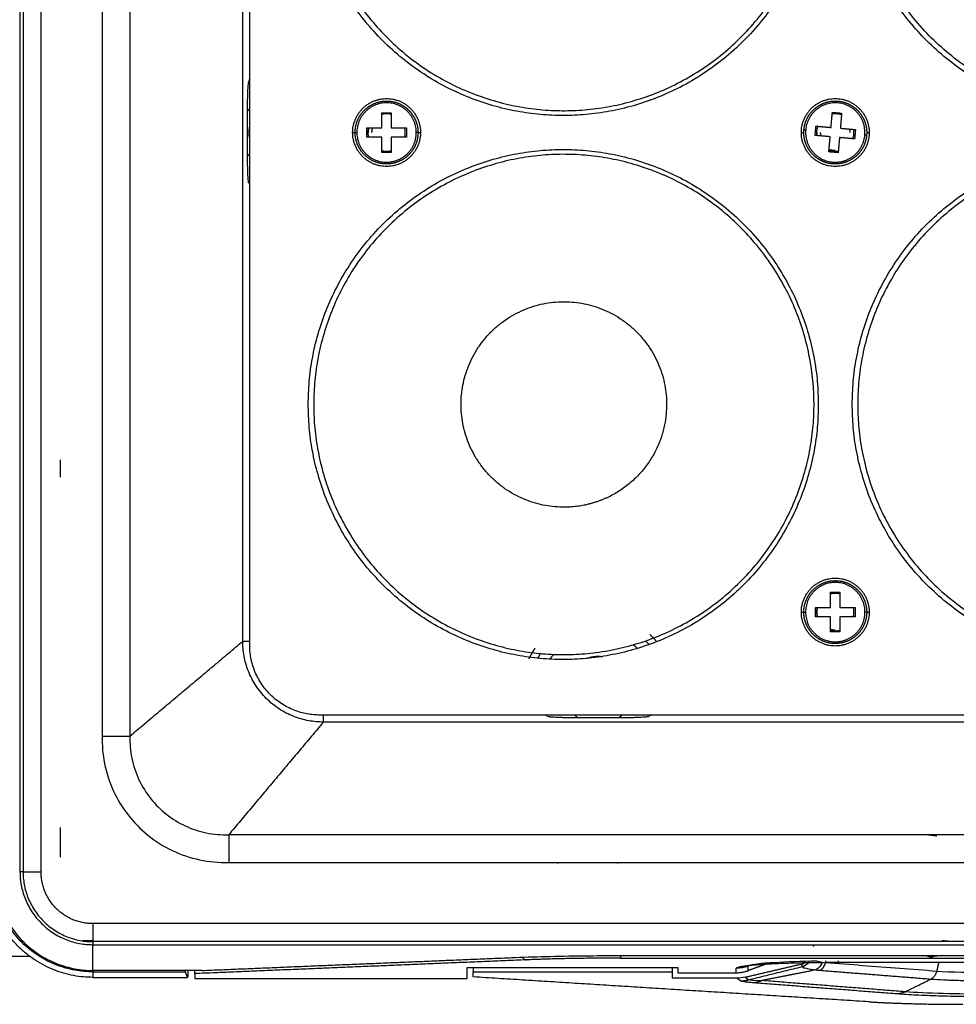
# Model space of a CAD drawing. Header units: millimetres. Extents: x 4946 to 6276, y -4769 to -3439.
# Tile 66 of 195: x 5797 to 5877, y -4315 to -4231. Entities that reach past the tile are written whole.
import ezdxf

# ---------------------------------------------------------------- set-up
doc = ezdxf.new("R2010")
doc.units = ezdxf.units.MM
doc.layers.add('ROXX_NEOmini_FIXTURE', color=7, linetype='Continuous', true_color=0x000000)

msp = doc.modelspace()

# ---------------------------------------------------------------- linework, layer by layer
at = {"layer": 'ROXX_NEOmini_FIXTURE', "color": 18, "lineweight": -3, "true_color": 0x000000}
for points, degree in [([(5796.732, -4177.062), (5796.732, -4240.262), (5796.732, -4303.462)], 2), ([(5796.992, -4177.062), (5796.992, -4240.262), (5796.992, -4303.462)], 2), ([(5798.531, -4303.462), (5798.531, -4240.262), (5798.531, -4177.062)], 2), ([(5803.765, -4188.667), (5803.765, -4240.262), (5803.765, -4291.857)], 2), ([(5806.128, -4188.667), (5806.128, -4240.262), (5806.128, -4291.857)], 2), ([(5815.765, -4283.762), (5815.765, -4240.262), (5815.765, -4196.762)], 2), ([(5816.365, -4284.062), (5816.365, -4240.262), (5816.365, -4196.462)], 2), ([(5816.256, -4235.93), (5816.249, -4235.963), (5816.235, -4236.048), (5816.216, -4236.234), (5816.198, -4236.473), (5816.182, -4236.769), (5816.169, -4237.126), (5816.16, -4237.545), (5816.154, -4238.001), (5816.153, -4238.312), (5816.153, -4238.471)], 3), ([(5816.377, -4235.672), (5816.344, -4235.733), (5816.311, -4235.796), (5816.278, -4235.859)], 3), ([(5816.153, -4238.471), (5816.153, -4240.262), (5816.153, -4242.053)], 2), ([(5827.665, -4238.567), (5828.065, -4238.567), (5828.465, -4238.567)], 2), ([(5827.665, -4239.862), (5827.665, -4239.214), (5827.665, -4238.567)], 2), ([(5828.465, -4238.567), (5828.465, -4239.214), (5828.465, -4239.862)], 2), ([(5866.051, -4239.829), (5866.107, -4239.183), (5866.164, -4238.538)], 2), ([(5866.164, -4238.538), (5866.562, -4238.573), (5866.961, -4238.608)], 2), ([(5866.961, -4238.608), (5866.904, -4239.253), (5866.848, -4239.898)], 2), ([(5864.691, -4240.513), (5864.726, -4240.114), (5864.76, -4239.716)], 2), ([(5864.76, -4239.716), (5865.406, -4239.772), (5866.051, -4239.829)], 2), ([(5825.165, -4240.262), (5825.27, -4240.262), (5825.376, -4240.262)], 2), ([(5826.369, -4239.862), (5827.017, -4239.862), (5827.665, -4239.862)], 2), ([(5826.369, -4240.662), (5826.369, -4240.262), (5826.369, -4239.862)], 2), ([(5828.465, -4239.862), (5829.112, -4239.862), (5829.76, -4239.862)], 2), ([(5829.76, -4239.862), (5829.76, -4240.262), (5829.76, -4240.662)], 2), ([(5830.753, -4240.262), (5830.859, -4240.262), (5830.965, -4240.262)], 2), ([(5863.515, -4240.262), (5863.638, -4240.262), (5863.761, -4240.262)], 2), ([(5865.981, -4240.626), (5865.336, -4240.569), (5864.691, -4240.513)], 2), ([(5865.868, -4241.916), (5865.925, -4241.271), (5865.981, -4240.626)], 2), ([(5866.848, -4239.898), (5867.493, -4239.955), (5868.138, -4240.011)], 2), ([(5868.138, -4240.011), (5868.104, -4240.41), (5868.069, -4240.808)], 2), ([(5869.121, -4240.262), (5869.218, -4240.262), (5869.315, -4240.262)], 2), ([(5827.665, -4240.662), (5827.017, -4240.662), (5826.369, -4240.662)], 2), ([(5827.665, -4241.958), (5827.665, -4241.31), (5827.665, -4240.662)], 2), ([(5828.465, -4240.662), (5828.465, -4241.31), (5828.465, -4241.958)], 2), ([(5829.76, -4240.662), (5829.112, -4240.662), (5828.465, -4240.662)], 2), ([(5866.778, -4240.695), (5866.722, -4241.341), (5866.665, -4241.986)], 2), ([(5868.069, -4240.808), (5867.423, -4240.752), (5866.778, -4240.695)], 2), ([(5816.153, -4242.053), (5816.153, -4242.212), (5816.154, -4242.523), (5816.16, -4242.979), (5816.169, -4243.398), (5816.182, -4243.756), (5816.198, -4244.051), (5816.215, -4244.29), (5816.235, -4244.476), (5816.249, -4244.561), (5816.256, -4244.594)], 3), ([(5828.465, -4241.958), (5828.065, -4241.958), (5827.665, -4241.958)], 2), ([(5866.665, -4241.986), (5866.267, -4241.951), (5865.868, -4241.916)], 2), ([(5800.198, -4269.729), (5800.198, -4268.99), (5800.198, -4268.251)], 2), ([(5866.015, -4279.567), (5866.415, -4279.567), (5866.815, -4279.567)], 2), ([(5866.015, -4280.862), (5866.015, -4280.214), (5866.015, -4279.567)], 2), ([(5866.815, -4279.567), (5866.815, -4280.214), (5866.815, -4280.862)], 2), ([(5864.719, -4281.662), (5864.719, -4281.262), (5864.719, -4280.862)], 2), ([(5864.719, -4280.862), (5865.367, -4280.862), (5866.015, -4280.862)], 2), ([(5866.815, -4280.862), (5867.462, -4280.862), (5868.11, -4280.862)], 2), ([(5868.11, -4280.862), (5868.11, -4281.262), (5868.11, -4281.662)], 2), ([(5863.515, -4281.262), (5863.614, -4281.262), (5863.714, -4281.262)], 2), ([(5866.015, -4281.662), (5865.367, -4281.662), (5864.719, -4281.662)], 2), ([(5866.015, -4282.958), (5866.015, -4282.31), (5866.015, -4281.662)], 2), ([(5866.815, -4281.662), (5866.815, -4282.31), (5866.815, -4282.958)], 2), ([(5868.11, -4281.662), (5867.462, -4281.662), (5866.815, -4281.662)], 2), ([(5869.103, -4281.262), (5869.209, -4281.262), (5869.315, -4281.262)], 2), ([(5866.815, -4282.958), (5866.415, -4282.958), (5866.015, -4282.958)], 2), ([(5806.128, -4291.857), (5810.946, -4287.809), (5815.765, -4283.762)], 2), ([(5816.368, -4283.762), (5816.059, -4283.762), (5815.749, -4283.762)], 2), ([(6049.965, -4290.062), (5936.165, -4290.062), (5822.365, -4290.062)], 2), ([(5822.665, -4290.666), (5822.665, -4290.364), (5822.665, -4290.062)], 2), ([(5841.832, -4290.17), (5841.865, -4290.177), (5841.951, -4290.191), (5842.136, -4290.211), (5842.376, -4290.229), (5842.671, -4290.244), (5843.029, -4290.257), (5843.448, -4290.267), (5843.903, -4290.272), (5844.215, -4290.273), (5844.374, -4290.273)], 3), ([(5844.374, -4290.273), (5846.165, -4290.273), (5847.955, -4290.273)], 2), ([(5847.955, -4290.273), (5848.114, -4290.273), (5848.426, -4290.272), (5848.881, -4290.267), (5849.3, -4290.257), (5849.658, -4290.244), (5849.953, -4290.229), (5850.193, -4290.211), (5850.379, -4290.191), (5850.464, -4290.177), (5850.497, -4290.17)], 3), ([(5822.665, -4290.662), (5818.617, -4295.48), (5814.57, -4300.299)], 2), ([(6049.665, -4290.662), (5936.165, -4290.662), (5822.665, -4290.662)], 2), ([(5803.765, -4291.857), (5803.737, -4292.641), (5803.871, -4294.189), (5804.62, -4296.556), (5805.891, -4298.649), (5807.601, -4300.399), (5809.69, -4301.723), (5812.06, -4302.528), (5813.715, -4302.687), (5814.57, -4302.662)], 3), ([(5803.765, -4291.857), (5804.946, -4291.857), (5806.128, -4291.857)], 2), ([(5806.128, -4291.857), (5806.11, -4292.492), (5806.217, -4293.769), (5806.835, -4295.636), (5807.856, -4297.268), (5809.196, -4298.601), (5810.823, -4299.602), (5812.632, -4300.201), (5813.922, -4300.317), (5814.57, -4300.299)], 3), ([(5800.198, -4302.2), (5800.198, -4300.935), (5800.198, -4299.671)], 2), ([(5814.57, -4300.299), (5814.57, -4301.48), (5814.57, -4302.662)], 2), ([(5998.683, -4300.299), (5906.626, -4300.299), (5814.57, -4300.299)], 2), ([(5875.088, -4300.412), (5874.771, -4300.376), (5874.454, -4300.34), (5874.137, -4300.303)], 3), ([(5814.57, -4302.662), (5906.317, -4302.662), (5998.065, -4302.662)], 2), ([(5796.992, -4303.462), (5796.862, -4303.462), (5796.732, -4303.462)], 2), ([(5796.992, -4303.462), (5797.761, -4303.462), (5798.531, -4303.462)], 2), ([(5797.04, -4303.975), (5797.001, -4303.975), (5796.962, -4303.975)], 2), ([(5802.965, -4307.896), (5802.965, -4308.665), (5802.965, -4309.435)], 2), ([(5998.065, -4307.896), (5900.515, -4307.896), (5802.965, -4307.896)], 2), ([(5796.948, -4309.37), (5796.882, -4309.37), (5796.816, -4309.37)], 2), ([(5802.965, -4309.37), (5802.523, -4309.37), (5802.082, -4309.37)], 2), ([(5802.965, -4309.435), (5802.965, -4309.565), (5802.965, -4309.694)], 2), ([(5998.065, -4309.435), (5900.515, -4309.435), (5802.965, -4309.435)], 2), ([(5876.202, -4309.435), (5875.997, -4309.393), (5875.777, -4309.37), (5875.54, -4309.37)], 3), ([(5802.965, -4309.694), (5936.165, -4309.694), (6069.365, -4309.694)], 2), ([(5802.965, -4309.746), (5802.987, -4309.746), (5803.009, -4309.746)], 2), ([(5802.965, -4311.899), (5802.965, -4310.823), (5802.965, -4309.746)], 2), ([(5864.554, -4309.842), (5864.564, -4309.807), (5864.574, -4309.771), (5864.584, -4309.736)], 3), ([(5797.592, -4310.712), (5796.767, -4310.712), (5795.943, -4310.712), (5795.12, -4310.712)], 3), ([(5840.014, -4310.991), (5825.839, -4311.581), (5811.665, -4312.17)], 2), ([(5812.294, -4311.899), (5825.516, -4311.349), (5838.738, -4310.799)], 2), ([(5838.738, -4310.799), (5839.667, -4310.76), (5841.612, -4310.696), (5844.85, -4310.635), (5847.066, -4310.622), (5848.202, -4310.622)], 3), ([(5848.044, -4310.841), (5936.164, -4310.841), (6024.285, -4310.841)], 2), ([(5848.202, -4310.622), (5936.165, -4310.622), (6024.128, -4310.622)], 2), ([(5857.936, -4311.705), (5857.942, -4311.684), (5857.996, -4311.644), (5858.198, -4311.583), (5858.524, -4311.523), (5858.968, -4311.467), (5859.516, -4311.415), (5860.169, -4311.366), (5860.92, -4311.323), (5861.749, -4311.285), (5862.644, -4311.254), (5863.609, -4311.229), (5864.622, -4311.211), (5865.654, -4311.2), (5866.328, -4311.198), (5866.663, -4311.198)], 3), ([(5863.574, -4311.334), (5863.654, -4311.316), (5863.729, -4311.288), (5863.799, -4311.253)], 3), ([(5864.216, -4311.114), (5864.114, -4311.27), (5863.965, -4311.405), (5863.799, -4311.489)], 3), ([(5865.284, -4311.203), (5865.198, -4311.483), (5864.989, -4311.74), (5864.763, -4311.843)], 3), ([(5864.873, -4311.105), (5864.994, -4311.129), (5865.133, -4311.154), (5865.291, -4311.18)], 3), ([(5865.586, -4311.214), (5866.642, -4311.296), (5868.753, -4311.459), (5871.921, -4311.703), (5874.032, -4311.865), (5875.088, -4311.947)], 3), ([(5866.663, -4311.198), (5936.165, -4311.198), (6005.666, -4311.198)], 2), ([(5874.744, -4310.712), (5874.71, -4310.745), (5874.665, -4310.759), (5874.612, -4310.761)], 3), ([(5875.54, -4310.631), (5875.445, -4310.637), (5875.261, -4310.652), (5874.994, -4310.68), (5874.826, -4310.701), (5874.744, -4310.712)], 3), ([(5812.294, -4311.899), (5807.629, -4311.899), (5802.965, -4311.899)], 2), ([(5802.965, -4312.018), (5806.922, -4312.018), (5810.88, -4312.018)], 2), ([(5802.965, -4312.018), (5802.965, -4312.252), (5802.965, -4312.486)], 2), ([(5810.88, -4312.018), (5810.876, -4312.008), (5810.874, -4311.964), (5810.871, -4311.899)], 3), ([(5811.045, -4312.486), (5810.963, -4312.252), (5810.88, -4312.018)], 2), ([(5835.465, -4312.005), (5843.965, -4312.005), (5852.465, -4312.005)], 2), ([(5852.465, -4312.005), (5852.465, -4312.28), (5852.465, -4312.554)], 2), ([(5852.965, -4311.646), (5852.965, -4311.871), (5852.965, -4312.097)], 2), ([(5852.965, -4312.097), (5855.45, -4312.097), (5857.936, -4312.097)], 2), ([(5858.961, -4311.525), (5858.852, -4311.565), (5858.629, -4311.631), (5858.285, -4311.691), (5858.052, -4311.705), (5857.936, -4311.705)], 3), ([(5857.936, -4312.097), (5857.936, -4311.901), (5857.936, -4311.705)], 2), ([(5857.936, -4312.097), (5858.052, -4312.097), (5858.285, -4312.083), (5858.629, -4312.023), (5858.852, -4311.956), (5858.961, -4311.916)], 3), ([(5858.716, -4312.474), (5861.145, -4311.904), (5863.574, -4311.334)], 2), ([(5859.043, -4311.468), (5858.985, -4311.487), (5858.957, -4311.506), (5858.961, -4311.525)], 3), ([(5860.541, -4311.342), (5859.751, -4311.629), (5858.961, -4311.916)], 2), ([(5858.961, -4311.916), (5858.961, -4311.721), (5858.961, -4311.525)], 2), ([(5858.996, -4312.699), (5859.507, -4312.573), (5860.53, -4312.32), (5862.065, -4311.943), (5863.087, -4311.69), (5863.598, -4311.564)], 3), ([(5864.763, -4311.843), (5862.451, -4312.302), (5860.139, -4312.762)], 2), ([(5863.596, -4311.558), (5863.585, -4311.446), (5863.574, -4311.334)], 2), ([(5863.598, -4311.564), (5863.603, -4311.594), (5863.67, -4311.654), (5864.172, -4311.773), (5864.568, -4311.822), (5864.763, -4311.843)], 3), ([(5864.763, -4311.843), (5864.801, -4311.849), (5864.878, -4311.86), (5864.995, -4311.873), (5865.074, -4311.88), (5865.114, -4311.883)], 3), ([(5865.114, -4311.883), (5869.858, -4312.256), (5874.601, -4312.629)], 2), ([(5875.088, -4311.947), (5875.064, -4312.049), (5874.991, -4312.246), (5874.82, -4312.486), (5874.677, -4312.592), (5874.601, -4312.629)], 3), ([(5875.088, -4311.947), (5876.281, -4312.036), (5878.042, -4312.075), (5879.817, -4312.051)], 3), ([(5869.288, -4314.576), (5852.376, -4313.513), (5835.465, -4312.451)], 2), ([(5858.024, -4312.554), (5855.244, -4312.554), (5852.465, -4312.554)], 2), ([(5858.716, -4312.474), (5858.489, -4312.528), (5858.258, -4312.554), (5858.024, -4312.554)], 3), ([(5858.307, -4312.784), (5858.165, -4312.669), (5858.024, -4312.554)], 2), ([(5859.441, -4312.957), (5859.285, -4312.945), (5859.01, -4312.92), (5858.697, -4312.883), (5858.485, -4312.847), (5858.403, -4312.824), (5858.372, -4312.814)], 3), ([(5858.996, -4312.699), (5858.856, -4312.587), (5858.716, -4312.474)], 2), ([(5860.139, -4312.762), (5859.501, -4312.786), (5859.057, -4312.753), (5858.996, -4312.699)], 3), ([(5871.706, -4313.906), (5865.573, -4313.431), (5859.441, -4312.957)], 2), ([(5872.384, -4313.72), (5866.262, -4313.241), (5860.139, -4312.762)], 2), ([(5872.384, -4313.72), (5873.493, -4313.175), (5874.601, -4312.629)], 2), ([(5874.601, -4312.629), (5874.929, -4312.655), (5875.661, -4312.7), (5876.94, -4312.744), (5878.344, -4312.763), (5879.323, -4312.757), (5879.812, -4312.75)], 3), ([(5879.532, -4313.919), (5876.861, -4313.937), (5874.178, -4313.861), (5872.384, -4313.72)], 3), ([(5879.529, -4314.149), (5878.781, -4314.149), (5877.329, -4314.138), (5875.215, -4314.09), (5873.294, -4314.012), (5872.204, -4313.944), (5871.706, -4313.906)], 3)]:
    msp.add_open_spline(points, degree=degree, dxfattribs=at)
for points, weights, knots in [([(5821.834, -4216.639), (5822.207, -4195.258), (5843.588, -4195.631), (5864.969, -4196.004), (5864.595, -4217.385), (5864.222, -4238.766), (5842.841, -4238.393), (5821.461, -4238.02), (5821.834, -4216.639)], [1, 0.707106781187, 1, 0.707106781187, 1, 0.707106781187, 1, 0.707106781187, 1], [-24.268803, -24.268803, -24.268803, 0, 0, 24.268803, 24.268803, 48.537606, 48.537606, 72.80641, 72.80641, 72.80641]), ([(5871.791, -4205.35), (5878.248, -4195.425), (5890.088, -4195.631), (5911.469, -4196.004), (5911.095, -4217.385), (5910.722, -4238.766), (5889.341, -4238.393), (5867.961, -4238.02), (5868.334, -4216.639), (5868.413, -4212.096), (5870.333, -4207.978)], [0.864547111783, 0.813428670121, 1, 0.707106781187, 1, 0.707106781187, 1, 0.707106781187, 1, 0.919109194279, 0.882898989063], [-112.534304, -112.534304, -112.534304, -97.075213, -97.075213, -72.80641, -72.80641, -48.537606, -48.537606, -24.268803, -24.268803, -17.566282, -17.566282, -17.566282]), ([(5864.965, -4217.012), (5864.965, -4238.812), (5843.165, -4238.812), (5821.365, -4238.812), (5821.365, -4217.012)], [1, 0.707106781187, 1, 0.707106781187, 1], [0, 0, 0, 34.24336, 34.24336, 68.48672, 68.48672, 68.48672]), ([(5911.465, -4217.012), (5911.465, -4238.812), (5889.665, -4238.812), (5867.865, -4238.812), (5867.865, -4217.012)], [1, 0.707106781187, 1, 0.707106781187, 1], [0, 0, 0, 34.24336, 34.24336, 68.48672, 68.48672, 68.48672]), ([(5825.376, -4240.262), (5825.376, -4239.799), (5825.531, -4239.363), (5825.713, -4238.849), (5826.081, -4238.447), (5826.449, -4238.045), (5826.945, -4237.818), (5827.44, -4237.591), (5827.985, -4237.575), (5828.53, -4237.559), (5829.038, -4237.756), (5829.546, -4237.954), (5829.937, -4238.333), (5830.328, -4238.713), (5830.54, -4239.215), (5830.753, -4239.717), (5830.753, -4240.262)], [0.710777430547, 0.690316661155, 0.690316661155, 0.690316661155, 0.718695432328, 0.690316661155, 0.690316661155, 0.690316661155, 0.718695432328, 0.690316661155, 0.690316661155, 0.690316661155, 0.718695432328, 0.690316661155, 0.690316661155, 0.690316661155, 0.718695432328], [0.163367, 0.163367, 0.163367, 1.082694, 1.082694, 2.165388, 2.165388, 3.248082, 3.248082, 4.330776, 4.330776, 5.41347, 5.41347, 6.496164, 6.496164, 7.578858, 7.578858, 8.661552, 8.661552, 8.661552]), ([(5830.603, -4240.262), (5830.603, -4237.724), (5828.064, -4237.724), (5825.526, -4237.724), (5825.526, -4240.262)], [1, 0.707106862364, 1, 0.707106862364, 1], [0.000029, 0.000029, 0.000029, 3.986396, 3.986396, 7.972763, 7.972763, 7.972763]), ([(5863.737, -4240.028), (5863.777, -4239.567), (5863.969, -4239.146), (5864.196, -4238.65), (5864.597, -4238.281), (5864.999, -4237.913), (5865.512, -4237.73), (5866.026, -4237.547), (5866.57, -4237.578), (5867.114, -4237.61), (5867.603, -4237.851), (5868.092, -4238.092), (5868.448, -4238.504), (5868.805, -4238.916), (5868.972, -4239.435), (5869.14, -4239.953), (5869.093, -4240.496)], [0.710777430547, 0.690316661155, 0.690316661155, 0.690316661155, 0.718695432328, 0.690316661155, 0.690316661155, 0.690316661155, 0.718695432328, 0.690316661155, 0.690316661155, 0.690316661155, 0.718695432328, 0.690316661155, 0.690316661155, 0.690316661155, 0.718695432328], [0.163367, 0.163367, 0.163367, 1.082694, 1.082694, 2.165388, 2.165388, 3.248082, 3.248082, 4.330776, 4.330776, 5.41347, 5.41347, 6.496164, 6.496164, 7.578858, 7.578858, 8.661552, 8.661552, 8.661552]), ([(5868.943, -4240.483), (5869.164, -4237.955), (5866.636, -4237.734), (5864.107, -4237.512), (5863.886, -4240.041)], [1, 0.707106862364, 1, 0.707106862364, 1], [0.000029, 0.000029, 0.000029, 3.986396, 3.986396, 7.972763, 7.972763, 7.972763]), ([(5828.065, -4242.95), (5827.571, -4242.95), (5827.11, -4242.775), (5826.571, -4242.57), (5826.164, -4242.163), (5825.757, -4241.755), (5825.552, -4241.217), (5825.377, -4240.755), (5825.377, -4240.262)], [0.710294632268, 0.687133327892, 0.687133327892, 0.687133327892, 0.718695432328, 0.687133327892, 0.687133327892, 0.687133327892, 0.710294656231], [0.163919, 0.163919, 0.163919, 1.143408, 1.143408, 2.286816, 2.286816, 3.430225, 3.430225, 4.409715, 4.409715, 4.409715]), ([(5828.065, -4242.8), (5829.116, -4242.8), (5829.859, -4242.057), (5830.603, -4241.313), (5830.603, -4240.262)], [1, 0.923879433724, 1, 0.923879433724, 1], [-0.000006, -0.000006, -0.000006, 1.993218, 1.993218, 3.986441, 3.986441, 3.986441]), ([(5830.752, -4240.262), (5830.752, -4240.817), (5830.532, -4241.327), (5830.312, -4241.837), (5829.908, -4242.218), (5829.504, -4242.599), (5828.982, -4242.788), (5828.538, -4242.95), (5828.065, -4242.95)], [0.718695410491, 0.68927351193, 0.68927351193, 0.68927351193, 0.718695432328, 0.68927351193, 0.68927351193, 0.68927351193, 0.710616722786], [0, 0, 0, 1.102834, 1.102834, 2.205668, 2.205668, 3.308502, 3.308502, 4.247802, 4.247802, 4.247802]), ([(5866.18, -4242.94), (5865.689, -4242.897), (5865.244, -4242.682), (5864.726, -4242.431), (5864.356, -4241.99), (5863.985, -4241.548), (5863.828, -4240.994), (5863.694, -4240.519), (5863.737, -4240.028)], [0.710294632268, 0.687133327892, 0.687133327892, 0.687133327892, 0.718695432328, 0.687133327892, 0.687133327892, 0.687133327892, 0.710294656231], [0.163919, 0.163919, 0.163919, 1.143408, 1.143408, 2.286816, 2.286816, 3.430225, 3.430225, 4.409715, 4.409715, 4.409715]), ([(5869.092, -4240.496), (5869.044, -4241.049), (5868.78, -4241.538), (5868.516, -4242.027), (5868.081, -4242.371), (5867.645, -4242.715), (5867.108, -4242.859), (5866.652, -4242.981), (5866.18, -4242.94)], [0.718695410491, 0.68927351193, 0.68927351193, 0.68927351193, 0.718695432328, 0.68927351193, 0.68927351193, 0.68927351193, 0.710616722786], [0, 0, 0, 1.102834, 1.102834, 2.205668, 2.205668, 3.308502, 3.308502, 4.247802, 4.247802, 4.247802]), ([(5866.193, -4242.79), (5867.241, -4242.882), (5868.046, -4242.206), (5868.851, -4241.531), (5868.943, -4240.483)], [1, 0.923879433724, 1, 0.923879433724, 1], [-0.000006, -0.000006, -0.000006, 1.993218, 1.993218, 3.986441, 3.986441, 3.986441]), ([(5821.365, -4263.512), (5821.365, -4241.712), (5843.165, -4241.712), (5864.965, -4241.712), (5864.965, -4263.512)], [1, 0.707106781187, 1, 0.707106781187, 1], [0, 0, 0, 34.24336, 34.24336, 68.48672, 68.48672, 68.48672]), ([(5821.834, -4263.139), (5822.207, -4241.758), (5843.588, -4242.131), (5864.969, -4242.504), (5864.595, -4263.885), (5864.222, -4285.266), (5842.841, -4284.893), (5821.461, -4284.52), (5821.834, -4263.139)], [1, 0.707106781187, 1, 0.707106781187, 1, 0.707106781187, 1, 0.707106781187, 1], [-24.268803, -24.268803, -24.268803, 0, 0, 24.268803, 24.268803, 48.537606, 48.537606, 72.80641, 72.80641, 72.80641]), ([(5867.865, -4263.512), (5867.865, -4241.712), (5889.665, -4241.712), (5911.465, -4241.712), (5911.465, -4263.512)], [1, 0.707106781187, 1, 0.707106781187, 1], [0, 0, 0, 34.24336, 34.24336, 68.48672, 68.48672, 68.48672]), ([(5868.334, -4263.139), (5868.707, -4241.758), (5890.088, -4242.131), (5911.469, -4242.504), (5911.095, -4263.885), (5910.722, -4285.266), (5889.341, -4284.893), (5867.961, -4284.52), (5868.334, -4263.139)], [1, 0.707106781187, 1, 0.707106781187, 1, 0.707106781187, 1, 0.707106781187, 1], [-24.268803, -24.268803, -24.268803, 0, 0, 24.268803, 24.268803, 48.537606, 48.537606, 72.80641, 72.80641, 72.80641]), ([(5843.061, -4272.295), (5834.278, -4272.142), (5834.432, -4263.359), (5834.585, -4254.576), (5843.368, -4254.729), (5852.151, -4254.882), (5851.997, -4263.665), (5851.905, -4268.943), (5847.202, -4271.339)], [1, 0.707106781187, 1, 0.707106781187, 1, 0.707106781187, 1, 0.800714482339, 0.872618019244], [0, 0, 0, 13.798175, 13.798175, 27.59635, 27.59635, 41.394524, 41.394524, 50.782848, 50.782848, 50.782848]), ([(5864.965, -4263.512), (5864.965, -4285.312), (5843.165, -4285.312), (5821.365, -4285.312), (5821.365, -4263.512)], [1, 0.707106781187, 1, 0.707106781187, 1], [0, 0, 0, 34.24336, 34.24336, 68.48672, 68.48672, 68.48672]), ([(5911.465, -4263.512), (5911.465, -4285.312), (5889.665, -4285.312), (5867.865, -4285.312), (5867.865, -4263.512)], [1, 0.707106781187, 1, 0.707106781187, 1], [0, 0, 0, 34.24336, 34.24336, 68.48672, 68.48672, 68.48672]), ([(5863.726, -4281.262), (5863.726, -4280.799), (5863.881, -4280.363), (5864.063, -4279.849), (5864.431, -4279.447), (5864.799, -4279.045), (5865.295, -4278.818), (5865.79, -4278.591), (5866.335, -4278.575), (5866.88, -4278.559), (5867.388, -4278.756), (5867.896, -4278.954), (5868.287, -4279.333), (5868.678, -4279.713), (5868.89, -4280.215), (5869.103, -4280.717), (5869.103, -4281.262)], [0.710777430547, 0.690316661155, 0.690316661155, 0.690316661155, 0.718695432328, 0.690316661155, 0.690316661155, 0.690316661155, 0.718695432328, 0.690316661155, 0.690316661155, 0.690316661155, 0.718695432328, 0.690316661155, 0.690316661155, 0.690316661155, 0.718695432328], [0.163367, 0.163367, 0.163367, 1.082694, 1.082694, 2.165388, 2.165388, 3.248082, 3.248082, 4.330776, 4.330776, 5.41347, 5.41347, 6.496164, 6.496164, 7.578858, 7.578858, 8.661552, 8.661552, 8.661552]), ([(5868.953, -4281.262), (5868.953, -4278.724), (5866.414, -4278.724), (5863.876, -4278.724), (5863.876, -4281.262)], [1, 0.707106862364, 1, 0.707106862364, 1], [0.000029, 0.000029, 0.000029, 3.986396, 3.986396, 7.972763, 7.972763, 7.972763]), ([(5866.415, -4283.95), (5865.921, -4283.95), (5865.46, -4283.775), (5864.921, -4283.57), (5864.514, -4283.163), (5864.107, -4282.755), (5863.902, -4282.217), (5863.727, -4281.755), (5863.727, -4281.262)], [0.710294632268, 0.687133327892, 0.687133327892, 0.687133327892, 0.718695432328, 0.687133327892, 0.687133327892, 0.687133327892, 0.710294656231], [0.163919, 0.163919, 0.163919, 1.143408, 1.143408, 2.286816, 2.286816, 3.430225, 3.430225, 4.409715, 4.409715, 4.409715]), ([(5866.415, -4283.8), (5867.466, -4283.8), (5868.209, -4283.057), (5868.953, -4282.313), (5868.953, -4281.262)], [1, 0.923879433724, 1, 0.923879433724, 1], [-0.000006, -0.000006, -0.000006, 1.993218, 1.993218, 3.986441, 3.986441, 3.986441]), ([(5869.102, -4281.262), (5869.102, -4281.817), (5868.882, -4282.327), (5868.662, -4282.837), (5868.258, -4283.218), (5867.854, -4283.599), (5867.332, -4283.788), (5866.888, -4283.95), (5866.415, -4283.95)], [0.718695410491, 0.68927351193, 0.68927351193, 0.68927351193, 0.718695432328, 0.68927351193, 0.68927351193, 0.68927351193, 0.710616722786], [0, 0, 0, 1.102834, 1.102834, 2.205668, 2.205668, 3.308502, 3.308502, 4.247802, 4.247802, 4.247802]), ([(5866.417, -4282.812), (5866.416, -4282.812), (5866.415, -4282.812), (5866.198, -4282.812), (5865.99, -4282.753)], [0.999442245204, 0.999720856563, 1, 0.945353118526, 0.911097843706], [2.4324139, 2.4324139, 2.4324139, 2.4347343, 2.4347343, 2.8889976, 2.8889976, 2.8889976])]:
    msp.add_rational_spline(points, weights, degree=2, knots=knots, dxfattribs=at)
for points, weights in [([(5816.278, -4235.859), (5816.323, -4235.836), (5816.369, -4235.815)], [1, 0.997317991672, 0.994749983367]), ([(5825.165, -4240.262), (5825.165, -4237.362), (5828.065, -4237.362)], [1, 0.707106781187, 1]), ([(5828.065, -4237.362), (5830.965, -4237.362), (5830.965, -4240.262)], [1, 0.707106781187, 1]), ([(5863.515, -4240.262), (5863.515, -4237.362), (5866.415, -4237.362)], [1, 0.707106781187, 1]), ([(5866.415, -4237.362), (5869.315, -4237.362), (5869.315, -4240.262)], [1, 0.707106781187, 1]), ([(5816.153, -4238.471), (5816.257, -4238.337), (5816.376, -4238.216)], [1, 0.981710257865, 0.967010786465]), ([(5828.065, -4238.662), (5827.862, -4238.662), (5827.666, -4238.712)], [1, 0.950241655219, 0.917389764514]), ([(5828.511, -4238.726), (5828.292, -4238.662), (5828.065, -4238.662)], [0.909833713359, 0.944339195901, 1]), ([(5866.415, -4238.662), (5866.293, -4238.662), (5866.173, -4238.68)], [1, 0.969479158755, 0.945319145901]), ([(5866.948, -4238.754), (5866.689, -4238.662), (5866.415, -4238.662)], [0.897333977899, 0.933625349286, 1]), ([(5864.921, -4239.687), (5864.815, -4239.965), (5864.815, -4240.262)], [0.891894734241, 0.928486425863, 1]), ([(5816.315, -4240.262), (5816.315, -4240.029), (5816.365, -4239.801)], [1, 0.957003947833, 0.926631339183]), ([(5816.365, -4240.723), (5816.315, -4240.495), (5816.315, -4240.262)], [0.926631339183, 0.957003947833, 1]), ([(5828.065, -4243.162), (5825.165, -4243.162), (5825.165, -4240.262)], [1, 0.707106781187, 1]), ([(5825.376, -4240.262), (5825.376, -4240.262), (5825.526, -4240.262)], [0.718695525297, 0.599456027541, 1]), ([(5825.526, -4240.262), (5825.526, -4242.8), (5828.065, -4242.8)], [1, 0.707106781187, 1]), ([(5826.515, -4239.862), (5826.465, -4240.059), (5826.465, -4240.262)], [0.917099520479, 0.950021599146, 1]), ([(5826.465, -4240.262), (5826.465, -4240.457), (5826.511, -4240.646)], [1, 0.951955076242, 0.919672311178]), ([(5826.515, -4240.262), (5826.515, -4240.059), (5826.567, -4239.862)], [1, 0.948439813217, 0.91503267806]), ([(5826.815, -4240.262), (5826.815, -4240.035), (5826.894, -4239.823)], [1, 0.930125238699, 0.893590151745]), ([(5830.965, -4240.262), (5830.965, -4243.162), (5828.065, -4243.162)], [1, 0.707106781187, 1]), ([(5829.665, -4240.262), (5829.665, -4240.058), (5829.613, -4239.86)], [1, 0.949722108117, 0.916705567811]), ([(5829.614, -4240.662), (5829.665, -4240.465), (5829.665, -4240.262)], [0.917089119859, 0.950013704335, 1]), ([(5830.753, -4240.262), (5830.753, -4240.262), (5830.603, -4240.262)], [0.718739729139, 0.59938181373, 1]), ([(5866.415, -4243.162), (5863.515, -4243.162), (5863.515, -4240.262)], [1, 0.707106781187, 1]), ([(5863.737, -4240.028), (5863.737, -4240.028), (5863.886, -4240.041)], [0.718695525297, 0.599456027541, 1]), ([(5863.886, -4240.041), (5863.665, -4242.569), (5866.193, -4242.79)], [1, 0.707106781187, 1]), ([(5864.815, -4240.262), (5864.815, -4240.395), (5864.836, -4240.526)], [1, 0.966798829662, 0.941124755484]), ([(5864.885, -4240.511), (5864.865, -4240.387), (5864.865, -4240.262)], [0.942427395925, 0.967637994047, 1]), ([(5865.2, -4240.557), (5865.165, -4240.412), (5865.165, -4240.262)], [0.920701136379, 0.952717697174, 1]), ([(5869.315, -4240.262), (5869.315, -4243.162), (5866.415, -4243.162)], [1, 0.707106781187, 1]), ([(5867.629, -4239.967), (5867.665, -4240.112), (5867.665, -4240.262)], [0.920716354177, 0.952728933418, 1]), ([(5867.929, -4240.777), (5868.015, -4240.527), (5868.015, -4240.262)], [0.899821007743, 0.935868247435, 1]), ([(5867.964, -4240.244), (5867.965, -4240.253), (5867.965, -4240.262)], [0.995110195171, 0.997534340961, 1]), ([(5868.015, -4240.262), (5868.015, -4240.129), (5867.993, -4239.999)], [1, 0.966807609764, 0.941138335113]), ([(5869.092, -4240.496), (5869.092, -4240.496), (5868.943, -4240.483)], [0.718739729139, 0.59938181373, 1]), ([(5829.565, -4240.65), (5829.564, -4240.656), (5829.562, -4240.662)], [0.917089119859, 0.91604707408, 0.915022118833]), ([(5816.374, -4242.306), (5816.256, -4242.186), (5816.153, -4242.053)], [0.967261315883, 0.981869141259, 1]), ([(5827.665, -4241.811), (5827.861, -4241.862), (5828.065, -4241.862)], [0.917089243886, 0.950013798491, 1]), ([(5828.065, -4241.862), (5828.269, -4241.862), (5828.467, -4241.811)], [1, 0.949730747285, 0.916716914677]), ([(5828.465, -4241.76), (5828.459, -4241.761), (5828.454, -4241.762)], [0.915032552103, 0.915869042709, 0.916716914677]), ([(5866.405, -4241.812), (5866.129, -4241.81), (5865.87, -4241.713)], [0.997494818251, 0.929476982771, 0.893600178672]), ([(5865.881, -4241.77), (5866.14, -4241.862), (5866.415, -4241.862)], [0.897338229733, 0.933629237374, 1]), ([(5866.415, -4241.862), (5866.561, -4241.862), (5866.705, -4241.835)], [1, 0.963491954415, 0.936085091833]), ([(5828.065, -4242.95), (5828.065, -4242.95), (5828.065, -4242.8)], [0.718695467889, 0.599456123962, 1]), ([(5866.18, -4242.94), (5866.18, -4242.94), (5866.193, -4242.79)], [0.718695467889, 0.599456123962, 1]), ([(5847.202, -4271.339), (5845.251, -4272.333), (5843.061, -4272.295)], [0.90246485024, 0.851635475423, 0.853628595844]), ([(5863.515, -4281.262), (5863.515, -4278.362), (5866.415, -4278.362)], [1, 0.707106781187, 1]), ([(5866.415, -4278.362), (5869.315, -4278.362), (5869.315, -4281.262)], [1, 0.707106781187, 1]), ([(5866.415, -4279.662), (5866.234, -4279.662), (5866.057, -4279.702)], [1, 0.955229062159, 0.924145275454]), ([(5866.857, -4279.724), (5866.64, -4279.662), (5866.415, -4279.662)], [0.910426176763, 0.944815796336, 1]), ([(5864.865, -4280.862), (5864.815, -4281.059), (5864.815, -4281.262)], [0.917099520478, 0.950021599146, 1]), ([(5864.865, -4281.262), (5864.865, -4281.047), (5864.923, -4280.84)], [1, 0.945637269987, 0.911454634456]), ([(5868.015, -4281.262), (5868.015, -4281.059), (5867.964, -4280.862)], [1, 0.950021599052, 0.917099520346]), ([(5866.415, -4284.162), (5863.515, -4284.162), (5863.515, -4281.262)], [1, 0.707106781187, 1]), ([(5863.726, -4281.262), (5863.726, -4281.262), (5863.876, -4281.262)], [0.718695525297, 0.599456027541, 1]), ([(5863.876, -4281.262), (5863.876, -4283.8), (5866.415, -4283.8)], [1, 0.707106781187, 1]), ([(5864.815, -4281.262), (5864.815, -4281.465), (5864.865, -4281.662)], [1, 0.950013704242, 0.917089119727]), ([(5864.917, -4281.662), (5864.865, -4281.465), (5864.865, -4281.262)], [0.915022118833, 0.948431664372, 1]), ([(5869.315, -4281.262), (5869.315, -4284.162), (5866.415, -4284.162)], [1, 0.707106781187, 1]), ([(5867.965, -4281.251), (5867.965, -4281.257), (5867.965, -4281.262)], [0.997079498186, 0.998532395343, 1]), ([(5867.966, -4281.653), (5868.015, -4281.461), (5868.015, -4281.262)], [0.918538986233, 0.951108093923, 1]), ([(5869.103, -4281.262), (5869.103, -4281.262), (5868.953, -4281.262)], [0.718739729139, 0.59938181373, 1]), ([(5850.569, -4283.182), (5850.881, -4283.47), (5851.153, -4283.795)], [0.927572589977, 0.932865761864, 0.942190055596]), ([(5866.015, -4282.811), (5866.211, -4282.862), (5866.415, -4282.862)], [0.917089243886, 0.950013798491, 1]), ([(5866.415, -4282.862), (5866.64, -4282.862), (5866.856, -4282.8)], [1, 0.944882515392, 0.910509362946]), ([(5822.665, -4290.662), (5815.765, -4290.662), (5815.765, -4283.762)], [1, 0.707107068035, 1]), ([(5822.365, -4290.062), (5816.365, -4290.062), (5816.365, -4284.062)], [1, 0.707106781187, 1]), ([(5840.252, -4285.262), (5840.469, -4284.787), (5840.759, -4284.352)], [1, 0.976936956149, 0.960574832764]), ([(5849.15, -4284.056), (5849.341, -4284.202), (5849.517, -4284.366)], [0.978405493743, 0.984717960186, 0.99344389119]), ([(5850.197, -4283.724), (5850.357, -4283.876), (5850.504, -4284.039)], [0.905048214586, 0.907144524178, 0.910534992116]), ([(5866.415, -4283.95), (5866.415, -4283.95), (5866.415, -4283.8)], [0.718695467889, 0.599456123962, 1]), ([(5841.005, -4285.205), (5841.121, -4284.988), (5841.255, -4284.781)], [0.947172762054, 0.93829642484, 0.93115095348]), ([(5842.049, -4285.273), (5842.183, -4285.068), (5842.336, -4284.878)], [0.862846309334, 0.858437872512, 0.856158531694]), ([(5845.145, -4285.222), (5845.637, -4285.039), (5846.162, -4285.038)], [0.92296330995, 0.945601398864, 1]), ([(5846.162, -4285.038), (5846.335, -4285.038), (5846.507, -4285.058)], [1, 0.981378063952, 0.966472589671]), ([(5841.761, -4290.149), (5841.74, -4290.106), (5841.719, -4290.062)], [1, 0.998866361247, 0.997829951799]), ([(5844.374, -4290.273), (5844.246, -4290.174), (5844.13, -4290.062)], [1, 0.982600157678, 0.968449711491]), ([(5848.199, -4290.062), (5848.083, -4290.174), (5847.955, -4290.273)], [0.968422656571, 0.982586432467, 1]), ([(5850.613, -4290.054), (5850.591, -4290.102), (5850.567, -4290.149)], [0.997639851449, 0.998761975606, 1]), ([(5842.666, -4302.662), (5842.665, -4302.712), (5842.665, -4302.762)], [0.994357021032, 0.997072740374, 1]), ([(5847.812, -4302.662), (5847.815, -4302.712), (5847.815, -4302.762)], [0.976236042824, 0.987592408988, 1]), ([(5802.965, -4312.486), (5793.94, -4312.486), (5793.94, -4303.462)], [1, 0.707106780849, 1]), ([(5802.965, -4312.018), (5794.409, -4312.018), (5794.409, -4303.462)], [1, 0.707106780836, 1]), ([(5794.527, -4303.462), (5794.527, -4311.899), (5802.965, -4311.899)], [1, 0.707106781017, 1]), ([(5796.732, -4303.462), (5796.732, -4309.694), (5802.965, -4309.694)], [1, 0.707106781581, 1]), ([(5796.992, -4303.462), (5796.992, -4309.435), (5802.965, -4309.435)], [1, 0.707106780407, 1]), ([(5802.965, -4307.896), (5798.531, -4307.896), (5798.531, -4303.462)], [1, 0.707106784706, 1]), ([(5865.902, -4309.745), (5865.905, -4309.725), (5865.909, -4309.705)], [0.995060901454, 0.995016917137, 0.994974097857]), ([(5838.82, -4310.796), (5838.873, -4310.787), (5838.923, -4310.761)], [0.975971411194, 0.964247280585, 0.960842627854]), ([(5839.67, -4310.763), (5839.823, -4310.975), (5840.014, -4310.991)], [0.865095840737, 0.882547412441, 1]), ([(5848.044, -4310.841), (5843.628, -4310.841), (5840.014, -4310.991)], [1, 0.953587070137, 1]), ([(5848.044, -4310.622), (5848.044, -4310.822), (5848.044, -4310.841)], [0.868025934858, 0.887608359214, 1]), ([(5865.114, -4311.883), (5865.47, -4311.702), (5865.586, -4311.214)], [1, 0.89221819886, 1]), ([(5865.586, -4311.214), (5865.602, -4311.148), (5865.618, -4311.082)], [1, 0.999700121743, 0.999413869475]), ([(5866.663, -4311.063), (5866.663, -4311.203), (5866.663, -4311.203)], [1, 0.988292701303, 1]), ([(5875.254, -4311.198), (5875.177, -4311.574), (5875.088, -4311.947)], [0.997170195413, 0.998370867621, 1]), ([(5802.965, -4311.885), (5802.965, -4312.004), (5802.965, -4312.018)], [0.882336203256, 0.913998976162, 1]), ([(5852.465, -4311.646), (5852.465, -4311.941), (5852.465, -4312.005)], [0.965672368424, 0.974436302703, 1]), ([(5863.596, -4311.558), (5863.714, -4311.53), (5863.822, -4311.475)], [1, 0.969565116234, 0.953812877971]), ([(5858.307, -4312.784), (5858.656, -4312.781), (5858.996, -4312.699)], [1, 0.993413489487, 1]), ([(5860.139, -4312.762), (5859.799, -4312.934), (5859.441, -4312.957)], [1, 0.987340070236, 1]), ([(5872.384, -4313.72), (5872.053, -4313.884), (5871.706, -4313.906)], [1, 0.988034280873, 1]), ([(5869.288, -4314.576), (5872.711, -4314.791), (5877.317, -4314.791)], [1, 0.933565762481, 1])]:
    msp.add_rational_spline(points, weights, degree=2, dxfattribs=at)
for points, knots in [([(5864.87, -4311.098), (5863.506, -4311.13), (5860.712, -4311.224), (5859.285, -4311.387), (5859.043, -4311.468)], [1.920347, 1.920347, 1.920347, 1.920347, 6.350938, 11.464213, 11.464213, 11.464213, 11.464213]), ([(5874.602, -4310.761), (5874.552, -4310.762), (5874.436, -4310.741), (5874.31, -4310.679), (5874.241, -4310.626), (5874.236, -4310.622)], [-1.588347, -1.588347, -1.588347, -1.588347, -1.081263, -0.540632, -0.498655, -0.498655, -0.498655, -0.498655]), ([(5811.086, -4311.899), (5811.086, -4311.927), (5811.079, -4312.141), (5811.066, -4312.436), (5811.052, -4312.506), (5811.045, -4312.486)], [2.827807, 2.827807, 2.827807, 2.827807, 2.968207, 3.957609, 4.947012, 4.947012, 4.947012, 4.947012])]:
    msp.add_open_spline(points, degree=3, knots=knots, dxfattribs=at)
at = {"layer": 'ROXX_NEOmini_FIXTURE', "color": 18, "true_color": 0x000000}
for points, degree in [([(5811.665, -4312.17), (5811.665, -4312.151), (5811.665, -4312.044), (5811.665, -4311.899)], 3), ([(5811.665, -4312.17), (5811.665, -4312.151), (5811.665, -4312.044), (5811.665, -4311.899)], 3), ([(5811.665, -4312.17), (5811.665, -4312.378), (5811.665, -4312.586)], 2), ([(5811.665, -4312.17), (5811.665, -4312.378), (5811.665, -4312.586)], 2), ([(5834.965, -4312.586), (5834.965, -4312.116), (5834.965, -4311.646)], 2), ([(5834.965, -4312.586), (5834.965, -4312.116), (5834.965, -4311.646)], 2), ([(5834.965, -4311.646), (5843.965, -4311.646), (5852.965, -4311.646)], 2), ([(5834.965, -4311.646), (5843.965, -4311.646), (5852.965, -4311.646)], 2), ([(5835.465, -4312.451), (5835.465, -4312.228), (5835.465, -4312.005)], 2), ([(5835.465, -4312.451), (5835.465, -4312.228), (5835.465, -4312.005)], 2), ([(5802.965, -4312.486), (5807.005, -4312.486), (5811.045, -4312.486)], 2), ([(5802.965, -4312.486), (5807.005, -4312.486), (5811.045, -4312.486)], 2), ([(5811.665, -4312.586), (5823.315, -4312.586), (5834.965, -4312.586)], 2), ([(5811.665, -4312.586), (5823.315, -4312.586), (5834.965, -4312.586)], 2)]:
    msp.add_open_spline(points, degree=degree, dxfattribs=at)
msp.add_rational_spline([(5835.465, -4311.646), (5835.465, -4311.941), (5835.465, -4312.005)], [0.965672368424, 0.974436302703, 1], degree=2, dxfattribs=at)
msp.add_rational_spline([(5835.465, -4311.646), (5835.465, -4311.941), (5835.465, -4312.005)], [0.965672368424, 0.974436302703, 1], degree=2, dxfattribs=at)

doc.saveas('drawing.dxf')
